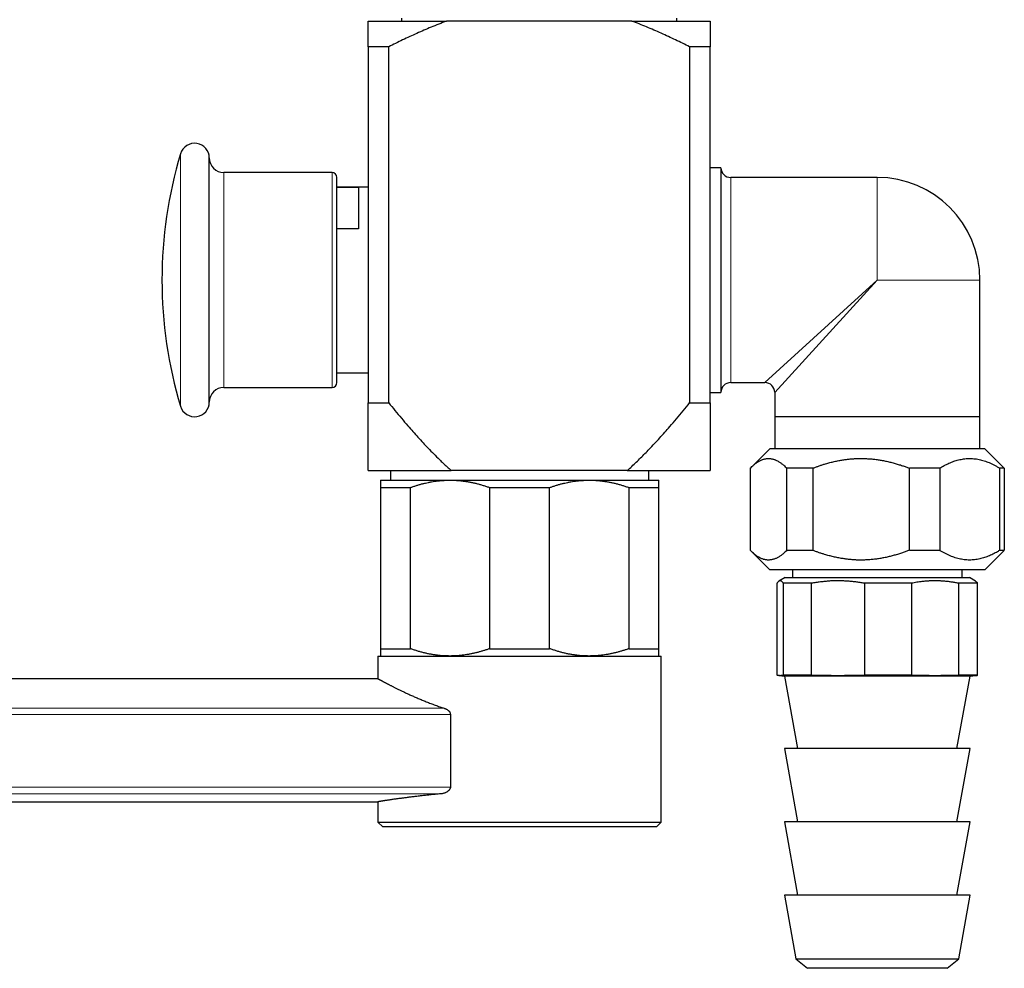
# Model space of a CAD drawing. Header units: millimetres. Extents: x 8 to 1110, y 12 to 672.
# Tile 5 of 58: x 189 to 290, y 480 to 577. Entities that reach past the tile are written whole.
import ezdxf

# ---------------------------------------------------------------- set-up
doc = ezdxf.new("R2010")
doc.units = ezdxf.units.MM

msp = doc.modelspace()

# ---------------------------------------------------------------- linework, layer by layer
at = {"color": 7, "linetype": 'Continuous', "lineweight": 30}
for p, q in [((228.35, 577.37), (228.35, 577.07)), ((256.53, 577.07), (256.53, 577.37)), ((224.94, 577.07), (232.95, 577.07)), ((251.93, 577.07), (232.95, 577.07)), ((251.93, 577.07), (259.94, 577.07)), ((227.04, 574.45), (224.94, 574.45)), ((224.94, 574.45), (224.94, 538)), ((227.04, 538), (227.04, 574.45)), ((257.84, 574.45), (257.84, 538)), ((259.94, 574.45), (257.84, 574.45)), ((259.94, 538), (259.94, 574.45)), ((208.68, 538.07), (208.68, 563.07)), ((221.24, 561.57), (210.18, 561.57)), ((261.04, 562.07), (259.94, 562.07)), ((261.04, 562.07), (261.04, 539.07)), ((221.74, 540.07), (221.74, 561.07)), ((277.04, 561.07), (262.04, 561.07)), ((224.94, 560.07), (221.74, 560.07)), ((221.74, 560.06), (223.94, 560.06)), ((223.94, 560.06), (223.94, 555.81)), ((223.94, 555.81), (221.74, 555.81)), ((287.54, 536.57), (287.54, 550.57)), ((221.74, 541.07), (224.94, 541.07)), ((210.18, 539.57), (221.24, 539.57)), ((262.04, 540.07), (265.54, 540.07)), ((259.94, 539.07), (261.04, 539.07)), ((266.54, 539.07), (266.54, 536.57)), ((224.94, 538), (227.04, 538)), ((257.84, 538), (259.94, 538)), ((287.54, 536.57), (266.54, 536.57)), ((266.56, 536.57), (266.56, 533.3)), ((287.52, 533.3), (287.52, 536.57)), ((266.04, 533.3), (264.09, 531.35)), ((287.94, 533.3), (266.04, 533.3)), ((288.04, 533.3), (287.94, 533.3)), ((289.99, 531.35), (288.04, 533.3)), ((224.94, 531.07), (233.43, 531.07)), ((227.22, 531.07), (227.22, 530.07)), ((251.46, 531.07), (233.43, 531.07)), ((251.46, 531.07), (259.94, 531.07)), ((253.66, 530.07), (253.66, 531.07)), ((264.04, 531.3), (264.04, 522.9)), ((270.43, 531.3), (267.79, 531.3)), ((267.79, 522.9), (267.79, 531.3)), ((270.43, 531.3), (270.43, 522.9)), ((283.43, 531.3), (280.33, 531.3)), ((280.33, 522.9), (280.33, 531.3)), ((283.43, 531.3), (283.43, 522.9)), ((290.04, 531.3), (289.58, 531.3)), ((289.58, 522.9), (289.58, 531.3)), ((290.04, 531.3), (289.99, 531.35)), ((290.04, 531.3), (290.04, 522.9)), ((226.19, 530.07), (233.32, 530.07)), ((233.32, 530.07), (247.57, 530.07)), ((247.57, 530.07), (254.69, 530.07)), ((226.19, 529.32), (229.26, 529.32)), ((226.19, 529.32), (226.19, 512.82)), ((229.26, 512.82), (229.26, 529.32)), ((237.37, 529.32), (243.51, 529.32)), ((237.37, 529.32), (237.37, 512.82)), ((243.51, 512.82), (243.51, 529.32)), ((251.62, 529.32), (251.62, 512.82)), ((251.62, 529.32), (254.69, 529.32)), ((254.69, 512.82), (254.69, 529.32)), ((264.09, 522.84), (266.04, 520.9)), ((267.79, 522.9), (270.43, 522.9)), ((280.33, 522.9), (283.43, 522.9)), ((288.04, 520.9), (289.99, 522.84)), ((289.58, 522.9), (290.04, 522.9)), ((289.99, 522.84), (290.04, 522.9)), ((287.94, 520.9), (266.04, 520.9)), ((267.61, 520.1), (266.98, 519.73)), ((267.61, 520.1), (269.43, 520.1)), ((268.36, 520.9), (268.36, 520.1)), ((269.43, 520.1), (286.47, 520.1)), ((285.72, 520.1), (285.72, 520.9)), ((287.1, 519.73), (286.47, 520.1)), ((288.04, 520.9), (287.94, 520.9)), ((266.78, 510.1), (266.78, 519.52)), ((270.3, 519.52), (267.42, 519.52)), ((267.42, 519.52), (267.42, 510.1)), ((270.3, 510.1), (270.3, 519.52)), ((280.56, 519.52), (275.72, 519.52)), ((275.72, 519.52), (275.72, 510.1)), ((280.56, 510.1), (280.56, 519.52)), ((287.3, 519.52), (285.34, 519.52)), ((285.34, 519.52), (285.34, 510.1)), ((287.3, 510.1), (287.3, 519.52)), ((225.94, 512.07), (225.94, 509.75)), ((225.94, 512.07), (254.94, 512.07)), ((226.19, 512.82), (229.26, 512.82)), ((237.37, 512.82), (243.51, 512.82)), ((251.62, 512.82), (254.69, 512.82)), ((254.94, 495.07), (254.94, 512.07)), ((266.98, 510.07), (267.54, 510.02)), ((270.3, 510.1), (267.42, 510.1)), ((267.54, 510.02), (268.89, 502.6)), ((269.38, 510.02), (267.54, 510.02)), ((286.54, 510.02), (269.38, 510.02)), ((280.56, 510.1), (275.72, 510.1)), ((285.19, 502.6), (286.54, 510.02)), ((287.3, 510.1), (285.34, 510.1)), ((286.54, 510.02), (287.1, 510.07)), ((225.94, 509.75), (30.34, 509.75)), ((233.35, 506.1), (233.35, 498.65)), ((267.54, 502.6), (268.89, 495.1)), ((269.38, 502.6), (267.54, 502.6)), ((286.54, 502.6), (269.38, 502.6)), ((285.19, 495.1), (286.54, 502.6)), ((50.83, 497.15), (225.94, 497.15)), ((225.94, 497.15), (225.94, 495.07)), ((225.94, 495.07), (226.44, 494.57)), ((225.94, 495.07), (254.94, 495.07)), ((254.44, 494.57), (254.94, 495.07)), ((267.54, 495.1), (268.89, 487.6)), ((269.38, 495.1), (267.54, 495.1)), ((286.54, 495.1), (269.38, 495.1)), ((285.19, 487.6), (286.54, 495.1)), ((254.44, 494.57), (226.44, 494.57)), ((267.54, 487.6), (268.71, 481.08)), ((269.38, 487.6), (267.54, 487.6)), ((286.54, 487.6), (269.38, 487.6)), ((285.37, 481.08), (286.54, 487.6)), ((268.71, 481.08), (269.89, 480.1)), ((268.71, 481.08), (270.32, 481.08)), ((270.32, 481.08), (285.37, 481.08)), ((284.19, 480.1), (285.37, 481.08)), ((284.19, 480.1), (269.89, 480.1))]:
    msp.add_line(p, q, dxfattribs=at)
at = {"color": 8, "linetype": 'Continuous', "lineweight": 0}
for p, q in [((205.74, 537.64), (205.74, 563.51)), ((210.18, 539.57), (210.18, 561.57)), ((221.24, 539.57), (221.24, 561.57)), ((262.04, 561.07), (262.04, 540.07)), ((277.04, 561.07), (277.04, 550.57)), ((265.54, 540.07), (277.04, 550.57)), ((277.04, 550.57), (266.54, 539.07)), ((287.54, 550.57), (277.04, 550.57)), ((39.59, 506.72), (232.72, 506.72)), ((233.35, 506.1), (39.59, 506.1)), ((39.59, 498.65), (233.35, 498.65)), ((232.37, 497.96), (39.59, 497.96))]:
    msp.add_line(p, q, dxfattribs=at)
at = {"color": 7, "linetype": 'Continuous', "lineweight": 30}
for centre, radius, start, end in [((207.18, 563.07), 1.5, 0, 163.3003), ((248.84, 550.57), 45, 163.3003, 196.6997), ((210.18, 563.07), 1.5, 180, 270), ((221.24, 561.07), 0.5, 0, 90), ((262.04, 562.07), 1, 180, 270), ((277.04, 550.57), 10.5, 0, 90), ((210.18, 538.07), 1.5, 90, 180), ((221.24, 540.07), 0.5, 270, 0), ((262.04, 539.07), 1, 90, 180), ((265.54, 539.07), 1, 0.0805, 89.9274), ((207.18, 538.07), 1.5, 196.6997, 0)]:
    msp.add_arc(centre, radius, start, end, dxfattribs=at)
for points, knots in [([(224.94, 574.45), (224.94, 574.55), (224.94, 574.77), (224.94, 575.07), (224.94, 575.33), (224.94, 575.56), (224.94, 575.76), (224.94, 575.95), (224.94, 576.12), (224.94, 576.29), (224.94, 576.45), (224.94, 576.6), (224.94, 576.72), (224.94, 576.83), (224.94, 576.92), (224.94, 577.01), (224.94, 577.05), (224.94, 577.07)], [0, 0, 0, 0, 0.085698, 0.171402, 0.257098, 0.321482, 0.385866, 0.450061, 0.514256, 0.579423, 0.644602, 0.709779, 0.774943, 0.831164, 0.887385, 0.943692, 1, 1, 1, 1]), ([(232.95, 577.07), (232.69, 576.97), (232.16, 576.77), (231.39, 576.46), (230.64, 576.14), (229.92, 575.82), (229.19, 575.49), (228.47, 575.15), (227.75, 574.8), (227.28, 574.57), (227.04, 574.45)], [0, 0, 0, 0, 0.130735, 0.261513, 0.384509, 0.507511, 0.630509, 0.753671, 0.876837, 1, 1, 1, 1]), ([(257.84, 574.45), (257.6, 574.57), (257.12, 574.81), (256.39, 575.16), (255.66, 575.5), (254.93, 575.84), (254.19, 576.17), (253.44, 576.48), (252.69, 576.79), (252.18, 576.98), (251.93, 577.07)], [0, 0, 0, 0, 0.124812, 0.249623, 0.374491, 0.49936, 0.624461, 0.749562, 0.874782, 1, 1, 1, 1]), ([(259.94, 577.07), (259.94, 577.05), (259.94, 577), (259.94, 576.92), (259.94, 576.82), (259.94, 576.71), (259.94, 576.59), (259.94, 576.46), (259.94, 576.31), (259.94, 576.13), (259.94, 575.93), (259.94, 575.72), (259.94, 575.49), (259.94, 575.25), (259.94, 574.99), (259.94, 574.73), (259.94, 574.54), (259.94, 574.45)], [0, 0, 0, 0, 0.058768, 0.117563, 0.175867, 0.234187, 0.292513, 0.350837, 0.409145, 0.482409, 0.555673, 0.62812, 0.700568, 0.775421, 0.850282, 0.925145, 1, 1, 1, 1]), ([(224.94, 531.07), (224.94, 531.08), (224.94, 531.08), (224.94, 531.1), (224.94, 531.13), (224.94, 531.18), (224.94, 531.24), (224.94, 531.32), (224.94, 531.41), (224.94, 531.51), (224.94, 531.62), (224.94, 531.75), (224.94, 531.88), (224.94, 532.03), (224.94, 532.19), (224.94, 532.36), (224.94, 532.56), (224.94, 532.77), (224.94, 533), (224.94, 533.24), (224.94, 533.5), (224.94, 533.8), (224.94, 534.13), (224.94, 534.47), (224.94, 534.82), (224.94, 535.18), (224.94, 535.56), (224.94, 535.95), (224.94, 536.39), (224.94, 536.89), (224.94, 537.44), (224.94, 537.82), (224.94, 538)], [0, 0, 0, 0, 0.025529, 0.051076, 0.076623, 0.102153, 0.128051, 0.153971, 0.1799, 0.205825, 0.231727, 0.258291, 0.28487, 0.311456, 0.33804, 0.364608, 0.39564, 0.426686, 0.45774, 0.488792, 0.519829, 0.558964, 0.5981, 0.636473, 0.674847, 0.715333, 0.755824, 0.796318, 0.836805, 0.891201, 0.945602, 1, 1, 1, 1]), ([(227.04, 538), (227.25, 537.74), (227.68, 537.21), (228.34, 536.42), (228.95, 535.7), (229.52, 535.06), (230.03, 534.48), (230.55, 533.91), (231.09, 533.34), (231.65, 532.77), (232.17, 532.25), (232.62, 531.81), (233.02, 531.44), (233.29, 531.2), (233.43, 531.07)], [0, 0, 0, 0, 0.108824, 0.217651, 0.326473, 0.408223, 0.489978, 0.57173, 0.653477, 0.740044, 0.82661, 0.884406, 0.942205, 1, 1, 1, 1]), ([(251.46, 531.07), (251.61, 531.21), (251.92, 531.49), (252.38, 531.92), (252.82, 532.36), (253.27, 532.8), (253.74, 533.29), (254.24, 533.82), (254.77, 534.4), (255.3, 534.98), (255.87, 535.63), (256.5, 536.37), (257.18, 537.18), (257.62, 537.73), (257.84, 538)], [0, 0, 0, 0, 0.06634, 0.132691, 0.19905, 0.265408, 0.331754, 0.414949, 0.498144, 0.580725, 0.663307, 0.775535, 0.887769, 1, 1, 1, 1]), ([(259.94, 538), (259.94, 537.82), (259.94, 537.44), (259.94, 536.89), (259.94, 536.4), (259.94, 535.97), (259.94, 535.59), (259.94, 535.23), (259.94, 534.87), (259.94, 534.51), (259.94, 534.17), (259.94, 533.84), (259.94, 533.54), (259.94, 533.27), (259.94, 533.02), (259.94, 532.79), (259.94, 532.57), (259.94, 532.37), (259.94, 532.19), (259.94, 532.04), (259.94, 531.89), (259.94, 531.76), (259.94, 531.63), (259.94, 531.52), (259.94, 531.41), (259.94, 531.32), (259.94, 531.25), (259.94, 531.18), (259.94, 531.13), (259.94, 531.1), (259.94, 531.08), (259.94, 531.08), (259.94, 531.07)], [0, 0, 0, 0, 0.0543978, 0.1087987, 0.1631947, 0.2021616, 0.2411336, 0.2801041, 0.319069, 0.3581588, 0.3972482, 0.4361392, 0.4750296, 0.5070945, 0.5391757, 0.5712587, 0.6033328, 0.6353918, 0.6613324, 0.6872879, 0.7132459, 0.7391967, 0.7651332, 0.7916627, 0.818216, 0.8447745, 0.8713224, 0.8978474, 0.9233775, 0.9489245, 0.9744708, 1, 1, 1, 1]), ([(264.04, 531.3), (264.1, 531.36), (264.22, 531.48), (264.38, 531.62), (264.52, 531.74), (264.65, 531.83), (264.77, 531.92), (264.9, 531.99), (265.02, 532.06), (265.15, 532.13), (265.28, 532.18), (265.41, 532.22), (265.55, 532.26), (265.7, 532.29), (265.86, 532.3), (266.02, 532.3), (266.17, 532.28), (266.3, 532.26), (266.42, 532.22), (266.54, 532.18), (266.68, 532.13), (266.82, 532.06), (266.97, 531.98), (267.1, 531.89), (267.22, 531.8), (267.35, 531.71), (267.48, 531.6), (267.63, 531.46), (267.74, 531.35), (267.79, 531.3)], [0, 0, 0, 0, 0.049533, 0.099066, 0.132212, 0.165362, 0.198508, 0.232074, 0.265645, 0.29921, 0.332982, 0.366759, 0.40053, 0.442299, 0.484119, 0.52596, 0.567854, 0.599468, 0.631082, 0.662782, 0.694482, 0.736414, 0.778388, 0.811199, 0.844009, 0.876886, 0.909763, 0.954866, 1, 1, 1, 1]), ([(270.43, 531.3), (270.53, 531.34), (270.73, 531.41), (271.03, 531.52), (271.34, 531.63), (271.69, 531.74), (272.09, 531.85), (272.53, 531.96), (272.98, 532.06), (273.4, 532.14), (273.8, 532.19), (274.17, 532.24), (274.54, 532.27), (274.91, 532.29), (275.31, 532.3), (275.72, 532.3), (276.16, 532.27), (276.59, 532.24), (277.02, 532.19), (277.45, 532.12), (277.89, 532.04), (278.33, 531.94), (278.76, 531.82), (279.19, 531.7), (279.59, 531.57), (279.97, 531.43), (280.21, 531.34), (280.33, 531.3)], [0, 0, 0, 0, 0.031807, 0.063613, 0.095466, 0.127317, 0.172323, 0.217351, 0.262375, 0.307374, 0.344083, 0.380817, 0.417559, 0.45429, 0.490996, 0.533744, 0.576531, 0.619334, 0.662127, 0.704878, 0.748898, 0.792949, 0.837016, 0.881078, 0.925107, 0.962545, 1, 1, 1, 1]), ([(283.43, 531.3), (283.5, 531.35), (283.66, 531.44), (283.9, 531.57), (284.14, 531.7), (284.38, 531.81), (284.62, 531.92), (284.86, 532.01), (285.11, 532.09), (285.36, 532.16), (285.61, 532.21), (285.88, 532.26), (286.14, 532.29), (286.4, 532.3), (286.67, 532.3), (286.93, 532.28), (287.2, 532.25), (287.46, 532.2), (287.72, 532.14), (287.99, 532.06), (288.24, 531.97), (288.5, 531.87), (288.77, 531.75), (289.04, 531.61), (289.31, 531.46), (289.49, 531.35), (289.58, 531.3)], [0, 0, 0, 0, 0.039649, 0.07931, 0.118968, 0.158614, 0.198526, 0.238437, 0.27789, 0.317342, 0.359025, 0.400733, 0.44244, 0.484121, 0.52608, 0.568066, 0.610054, 0.652015, 0.694506, 0.736997, 0.778407, 0.819817, 0.864851, 0.909904, 0.954961, 1, 1, 1, 1]), ([(226.19, 530.07), (226.19, 530.07), (226.19, 530.07), (226.19, 530.06), (226.19, 530.03), (226.19, 529.99), (226.19, 529.94), (226.19, 529.88), (226.19, 529.82), (226.19, 529.74), (226.19, 529.65), (226.19, 529.55), (226.19, 529.44), (226.19, 529.36), (226.19, 529.32)], [0, 0, 0, 0, 0.082052, 0.16412, 0.246173, 0.328765, 0.411373, 0.493966, 0.578081, 0.66221, 0.746327, 0.83088, 0.915445, 1, 1, 1, 1]), ([(229.26, 529.32), (229.36, 529.36), (229.56, 529.43), (229.87, 529.53), (230.18, 529.62), (230.49, 529.71), (230.8, 529.78), (231.11, 529.85), (231.43, 529.91), (231.75, 529.96), (232.07, 530), (232.39, 530.04), (232.72, 530.06), (233.03, 530.07), (233.23, 530.07), (233.32, 530.07)], [0, 0, 0, 0, 0.076919, 0.153846, 0.230764, 0.307994, 0.385232, 0.46246, 0.5408, 0.619151, 0.69749, 0.776279, 0.855082, 0.93387, 1, 1, 1, 1]), ([(233.32, 530.07), (233.43, 530.07), (233.65, 530.07), (233.99, 530.06), (234.33, 530.03), (234.67, 529.99), (235.01, 529.94), (235.35, 529.88), (235.69, 529.82), (236.03, 529.74), (236.37, 529.65), (236.7, 529.55), (237.04, 529.44), (237.26, 529.36), (237.37, 529.32)], [0, 0, 0, 0, 0.082052, 0.16412, 0.246173, 0.328765, 0.411373, 0.493966, 0.578081, 0.66221, 0.746327, 0.83088, 0.915445, 1, 1, 1, 1]), ([(243.51, 529.32), (243.61, 529.36), (243.81, 529.43), (244.12, 529.53), (244.43, 529.62), (244.74, 529.71), (245.05, 529.78), (245.36, 529.85), (245.68, 529.91), (246, 529.96), (246.32, 530), (246.64, 530.04), (246.97, 530.06), (247.28, 530.07), (247.48, 530.07), (247.57, 530.07)], [0, 0, 0, 0, 0.076919, 0.153846, 0.230764, 0.307994, 0.385232, 0.46246, 0.5408, 0.619151, 0.69749, 0.776279, 0.855082, 0.93387, 1, 1, 1, 1]), ([(247.57, 530.07), (247.68, 530.07), (247.9, 530.07), (248.24, 530.06), (248.58, 530.03), (248.92, 529.99), (249.26, 529.94), (249.6, 529.88), (249.94, 529.82), (250.28, 529.74), (250.62, 529.65), (250.95, 529.55), (251.29, 529.44), (251.51, 529.36), (251.62, 529.32)], [0, 0, 0, 0, 0.0820524, 0.1641202, 0.2461731, 0.3287653, 0.4113725, 0.493966, 0.578081, 0.6622099, 0.7463268, 0.83088, 0.9154448, 1, 1, 1, 1]), ([(254.69, 529.32), (254.69, 529.36), (254.69, 529.44), (254.69, 529.54), (254.69, 529.64), (254.69, 529.73), (254.69, 529.81), (254.69, 529.88), (254.69, 529.94), (254.69, 529.99), (254.69, 530.03), (254.69, 530.05), (254.69, 530.07), (254.69, 530.07), (254.69, 530.07)], [0, 0, 0, 0, 0.082208, 0.164424, 0.24663, 0.329222, 0.411824, 0.494413, 0.578391, 0.662382, 0.746358, 0.8309, 0.915459, 1, 1, 1, 1]), ([(267.79, 522.9), (267.73, 522.84), (267.62, 522.72), (267.45, 522.58), (267.31, 522.46), (267.19, 522.37), (267.07, 522.28), (266.94, 522.2), (266.81, 522.13), (266.69, 522.07), (266.56, 522.02), (266.43, 521.97), (266.29, 521.94), (266.14, 521.91), (265.98, 521.9), (265.82, 521.9), (265.67, 521.91), (265.54, 521.94), (265.41, 521.97), (265.29, 522.01), (265.16, 522.06), (265.01, 522.14), (264.87, 522.22), (264.73, 522.3), (264.61, 522.39), (264.49, 522.49), (264.35, 522.6), (264.2, 522.73), (264.1, 522.84), (264.04, 522.9)], [0, 0, 0, 0, 0.0495334, 0.0990659, 0.1322122, 0.1653622, 0.1985077, 0.2320737, 0.2656446, 0.2992098, 0.3329815, 0.3667593, 0.4005304, 0.4422987, 0.4841193, 0.5259601, 0.5678543, 0.599468, 0.6310818, 0.6627821, 0.6944825, 0.7364136, 0.7783879, 0.8111985, 0.8440094, 0.8768863, 0.9097634, 0.9548657, 1, 1, 1, 1]), ([(280.33, 522.9), (280.21, 522.85), (279.97, 522.76), (279.6, 522.63), (279.2, 522.5), (278.78, 522.38), (278.36, 522.27), (277.94, 522.17), (277.51, 522.09), (277.07, 522.02), (276.63, 521.96), (276.18, 521.92), (275.73, 521.9), (275.31, 521.9), (274.92, 521.9), (274.56, 521.92), (274.19, 521.96), (273.83, 522), (273.43, 522.06), (273.01, 522.13), (272.55, 522.23), (272.1, 522.34), (271.7, 522.46), (271.34, 522.57), (271.03, 522.67), (270.73, 522.78), (270.53, 522.86), (270.43, 522.9)], [0, 0, 0, 0, 0.037438, 0.074893, 0.117709, 0.160555, 0.203405, 0.246241, 0.289049, 0.333013, 0.377022, 0.421042, 0.465044, 0.509004, 0.544972, 0.580965, 0.616967, 0.652962, 0.688933, 0.734854, 0.780802, 0.826755, 0.872683, 0.904488, 0.936294, 0.968147, 1, 1, 1, 1]), ([(289.58, 522.9), (289.5, 522.85), (289.34, 522.75), (289.11, 522.62), (288.87, 522.5), (288.63, 522.38), (288.39, 522.28), (288.14, 522.19), (287.9, 522.11), (287.65, 522.04), (287.39, 521.98), (287.13, 521.94), (286.87, 521.91), (286.6, 521.9), (286.34, 521.9), (286.07, 521.92), (285.81, 521.95), (285.54, 522), (285.28, 522.06), (285.02, 522.14), (284.76, 522.22), (284.5, 522.33), (284.23, 522.45), (283.96, 522.59), (283.69, 522.73), (283.51, 522.84), (283.43, 522.9)], [0, 0, 0, 0, 0.039649, 0.07931, 0.118968, 0.158614, 0.198526, 0.238437, 0.27789, 0.317342, 0.359025, 0.400733, 0.44244, 0.484121, 0.52608, 0.568066, 0.610054, 0.652015, 0.694506, 0.736997, 0.778407, 0.819817, 0.864851, 0.909904, 0.954961, 1, 1, 1, 1]), ([(267.42, 519.52), (267.4, 519.55), (267.37, 519.6), (267.32, 519.65), (267.28, 519.69), (267.24, 519.72), (267.2, 519.75), (267.15, 519.76), (267.1, 519.77), (267.06, 519.77), (267.01, 519.75), (266.97, 519.73), (266.93, 519.7), (266.88, 519.66), (266.83, 519.6), (266.8, 519.55), (266.78, 519.52)], [0, 0, 0, 0, 0.0818637, 0.1637778, 0.2254184, 0.2870588, 0.3488021, 0.4105453, 0.49254, 0.5745998, 0.6378403, 0.7010809, 0.7644352, 0.8277897, 0.9138645, 1, 1, 1, 1]), ([(275.72, 519.52), (275.57, 519.55), (275.28, 519.6), (274.83, 519.66), (274.39, 519.71), (273.94, 519.74), (273.49, 519.76), (273.05, 519.77), (272.6, 519.77), (272.15, 519.75), (271.69, 519.71), (271.22, 519.66), (270.76, 519.6), (270.45, 519.55), (270.3, 519.52)], [0, 0, 0, 0, 0.081987, 0.164001, 0.246011, 0.327993, 0.410578, 0.493162, 0.574632, 0.656103, 0.742058, 0.828046, 0.914039, 1, 1, 1, 1]), ([(285.34, 519.52), (285.22, 519.54), (284.97, 519.59), (284.61, 519.65), (284.24, 519.7), (283.87, 519.73), (283.49, 519.76), (283.12, 519.77), (282.74, 519.77), (282.36, 519.76), (281.99, 519.73), (281.65, 519.7), (281.35, 519.66), (281.08, 519.62), (280.82, 519.57), (280.64, 519.54), (280.56, 519.52)], [0, 0, 0, 0, 0.077211, 0.154458, 0.231714, 0.308953, 0.386158, 0.464651, 0.543186, 0.621737, 0.700274, 0.77877, 0.834044, 0.889319, 0.944659, 1, 1, 1, 1]), ([(287.1, 519.73), (287.1, 519.73), (287.12, 519.72), (287.15, 519.7), (287.2, 519.66), (287.25, 519.6), (287.28, 519.55), (287.3, 519.52)], [0, 0, 0, 0, 0.057491, 0.25725, 0.457011, 0.72841, 1, 1, 1, 1]), ([(226.19, 512.82), (226.19, 512.79), (226.19, 512.71), (226.19, 512.61), (226.19, 512.51), (226.19, 512.42), (226.19, 512.34), (226.19, 512.27), (226.19, 512.21), (226.19, 512.16), (226.19, 512.12), (226.19, 512.1), (226.19, 512.08), (226.19, 512.08), (226.19, 512.07)], [0, 0, 0, 0, 0.082208, 0.164424, 0.24663, 0.329222, 0.411824, 0.494413, 0.578391, 0.662382, 0.746358, 0.8309, 0.915459, 1, 1, 1, 1]), ([(233.32, 512.07), (233.2, 512.08), (232.98, 512.08), (232.64, 512.09), (232.3, 512.12), (231.96, 512.16), (231.62, 512.21), (231.29, 512.26), (230.95, 512.33), (230.61, 512.41), (230.27, 512.5), (229.93, 512.6), (229.59, 512.71), (229.37, 512.79), (229.26, 512.82)], [0, 0, 0, 0, 0.082052, 0.16412, 0.246173, 0.328765, 0.411373, 0.493966, 0.578081, 0.66221, 0.746327, 0.83088, 0.915445, 1, 1, 1, 1]), ([(237.37, 512.82), (237.27, 512.79), (237.07, 512.72), (236.76, 512.62), (236.46, 512.53), (236.15, 512.44), (235.83, 512.37), (235.52, 512.3), (235.2, 512.24), (234.88, 512.19), (234.56, 512.15), (234.24, 512.11), (233.91, 512.09), (233.61, 512.08), (233.41, 512.08), (233.32, 512.07)], [0, 0, 0, 0, 0.076919, 0.153846, 0.230764, 0.307994, 0.385232, 0.46246, 0.5408, 0.619151, 0.69749, 0.776279, 0.855082, 0.93387, 1, 1, 1, 1]), ([(247.57, 512.07), (247.45, 512.08), (247.23, 512.08), (246.89, 512.09), (246.55, 512.12), (246.21, 512.16), (245.87, 512.21), (245.54, 512.26), (245.2, 512.33), (244.86, 512.41), (244.52, 512.5), (244.18, 512.6), (243.84, 512.71), (243.62, 512.79), (243.51, 512.82)], [0, 0, 0, 0, 0.082052, 0.16412, 0.246173, 0.328765, 0.411373, 0.493966, 0.578081, 0.66221, 0.746327, 0.83088, 0.915445, 1, 1, 1, 1]), ([(251.62, 512.82), (251.52, 512.79), (251.32, 512.72), (251.01, 512.62), (250.71, 512.53), (250.4, 512.44), (250.08, 512.37), (249.77, 512.3), (249.45, 512.24), (249.13, 512.19), (248.81, 512.15), (248.49, 512.11), (248.16, 512.09), (247.86, 512.08), (247.66, 512.08), (247.57, 512.07)], [0, 0, 0, 0, 0.076919, 0.153846, 0.230764, 0.307994, 0.385232, 0.46246, 0.5408, 0.619151, 0.69749, 0.776279, 0.855082, 0.93387, 1, 1, 1, 1]), ([(254.69, 512.07), (254.69, 512.08), (254.69, 512.08), (254.69, 512.09), (254.69, 512.12), (254.69, 512.16), (254.69, 512.21), (254.69, 512.26), (254.69, 512.33), (254.69, 512.41), (254.69, 512.5), (254.69, 512.6), (254.69, 512.71), (254.69, 512.79), (254.69, 512.82)], [0, 0, 0, 0, 0.082052, 0.16412, 0.246173, 0.328765, 0.411373, 0.493966, 0.578081, 0.66221, 0.746327, 0.83088, 0.915445, 1, 1, 1, 1]), ([(267.42, 510.1), (267.39, 510.09), (267.34, 510.08), (267.26, 510.07), (267.18, 510.06), (267.1, 510.06), (267.02, 510.06), (266.94, 510.07), (266.86, 510.08), (266.81, 510.09), (266.78, 510.1)], [0, 0, 0, 0, 0.124949, 0.249902, 0.37487, 0.499842, 0.624869, 0.749901, 0.874948, 1, 1, 1, 1]), ([(275.72, 510.1), (275.49, 510.09), (275.04, 510.08), (274.36, 510.07), (273.69, 510.06), (273.01, 510.06), (272.33, 510.06), (271.65, 510.07), (270.97, 510.08), (270.52, 510.09), (270.3, 510.1)], [0, 0, 0, 0, 0.124951, 0.249902, 0.374872, 0.499842, 0.624872, 0.749901, 0.874951, 1, 1, 1, 1]), ([(285.34, 510.1), (285.14, 510.09), (284.74, 510.08), (284.14, 510.07), (283.55, 510.06), (282.95, 510.06), (282.35, 510.06), (281.75, 510.07), (281.16, 510.08), (280.76, 510.09), (280.56, 510.1)], [0, 0, 0, 0, 0.124951, 0.249902, 0.374872, 0.499842, 0.624872, 0.749901, 0.874951, 1, 1, 1, 1]), ([(287.1, 510.07), (287.11, 510.07), (287.16, 510.07), (287.22, 510.08), (287.28, 510.09), (287.3, 510.1)], [0, 0, 0, 0, 0.20968, 0.604833, 1, 1, 1, 1]), ([(225.94, 509.75), (225.94, 509.75), (225.94, 509.75), (225.95, 509.75), (225.96, 509.74), (225.98, 509.73), (226.01, 509.71), (226.04, 509.7), (226.07, 509.68), (226.11, 509.66), (226.16, 509.63), (226.21, 509.6), (226.27, 509.57), (226.33, 509.54), (226.4, 509.5), (226.47, 509.46), (226.55, 509.42), (226.63, 509.38), (226.72, 509.33), (226.81, 509.28), (226.91, 509.23), (227.01, 509.18), (227.11, 509.13), (227.22, 509.07), (227.34, 509.01), (227.46, 508.95), (227.58, 508.89), (227.71, 508.82), (227.85, 508.75), (227.98, 508.69), (228.13, 508.62), (228.28, 508.54), (228.43, 508.47), (228.59, 508.39), (228.75, 508.32), (228.92, 508.24), (229.1, 508.16), (229.28, 508.07), (229.47, 507.99), (229.66, 507.91), (229.85, 507.82), (230.05, 507.74), (230.25, 507.65), (230.46, 507.56), (230.67, 507.48), (230.89, 507.39), (231.11, 507.3), (231.34, 507.22), (231.57, 507.13), (231.8, 507.04), (232.03, 506.96), (232.26, 506.88), (232.49, 506.8), (232.64, 506.75), (232.72, 506.72)], [0, 0, 0, 0, 0.018457, 0.036915, 0.055407, 0.0739, 0.092499, 0.111097, 0.129732, 0.148366, 0.167402, 0.186438, 0.205511, 0.224584, 0.243767, 0.26295, 0.282169, 0.301388, 0.319845, 0.338302, 0.356789, 0.375276, 0.393853, 0.41243, 0.431036, 0.449643, 0.468576, 0.48751, 0.506473, 0.525436, 0.544484, 0.563533, 0.58261, 0.601687, 0.621441, 0.641195, 0.660978, 0.680762, 0.700633, 0.720505, 0.740406, 0.760307, 0.780536, 0.800766, 0.821025, 0.841285, 0.861635, 0.881985, 0.902367, 0.922748, 0.942047, 0.961347, 0.980673, 1, 1, 1, 1]), ([(232.72, 506.72), (232.75, 506.71), (232.81, 506.69), (232.89, 506.66), (232.97, 506.62), (233.05, 506.57), (233.11, 506.52), (233.16, 506.48), (233.21, 506.44), (233.25, 506.39), (233.28, 506.35), (233.3, 506.31), (233.32, 506.27), (233.34, 506.22), (233.35, 506.17), (233.35, 506.12), (233.35, 506.1)], [0, 0, 0, 0, 0.10013, 0.199918, 0.299479, 0.39892, 0.498263, 0.562277, 0.623213, 0.687794, 0.748725, 0.792226, 0.833976, 0.87433, 0.936917, 1, 1, 1, 1]), ([(232.37, 497.96), (232.28, 497.95), (232.12, 497.94), (231.87, 497.91), (231.63, 497.89), (231.39, 497.87), (231.16, 497.84), (230.93, 497.82), (230.7, 497.79), (230.48, 497.77), (230.26, 497.74), (230.04, 497.72), (229.83, 497.69), (229.62, 497.67), (229.41, 497.64), (229.21, 497.62), (229.02, 497.59), (228.83, 497.57), (228.65, 497.55), (228.48, 497.52), (228.31, 497.5), (228.15, 497.48), (227.99, 497.46), (227.84, 497.44), (227.69, 497.42), (227.55, 497.4), (227.41, 497.38), (227.28, 497.36), (227.15, 497.34), (227.03, 497.32), (226.91, 497.3), (226.8, 497.29), (226.7, 497.27), (226.61, 497.26), (226.52, 497.24), (226.44, 497.23), (226.36, 497.22), (226.28, 497.21), (226.21, 497.19), (226.14, 497.18), (226.08, 497.17), (226.02, 497.16), (225.99, 497.16), (225.96, 497.15), (225.95, 497.15), (225.94, 497.15), (225.94, 497.15), (225.94, 497.15)], [0, 0, 0, 0, 0.021178, 0.042357, 0.063571, 0.084786, 0.106111, 0.127437, 0.148799, 0.170161, 0.191948, 0.213736, 0.235562, 0.257389, 0.279336, 0.301283, 0.32327, 0.345258, 0.366436, 0.387614, 0.408829, 0.430044, 0.45137, 0.472695, 0.494058, 0.515422, 0.537215, 0.559008, 0.580841, 0.602674, 0.62463, 0.646585, 0.668582, 0.690579, 0.711646, 0.732712, 0.753815, 0.774918, 0.803438, 0.831964, 0.860484, 0.889212, 0.917947, 0.946675, 0.968524, 0.990374, 1, 1, 1, 1]), ([(233.35, 498.65), (233.35, 498.63), (233.35, 498.59), (233.34, 498.53), (233.31, 498.46), (233.27, 498.4), (233.22, 498.34), (233.17, 498.28), (233.1, 498.23), (233.03, 498.17), (232.94, 498.12), (232.85, 498.08), (232.75, 498.04), (232.63, 498), (232.5, 497.97), (232.41, 497.96), (232.37, 497.96)], [0, 0, 0, 0, 0.042757, 0.085545, 0.138639, 0.191827, 0.247966, 0.304324, 0.360599, 0.438609, 0.516871, 0.595252, 0.673426, 0.78222, 0.891177, 1, 1, 1, 1])]:
    msp.add_open_spline(points, degree=3, knots=knots, dxfattribs=at)

doc.saveas('drawing.dxf')
